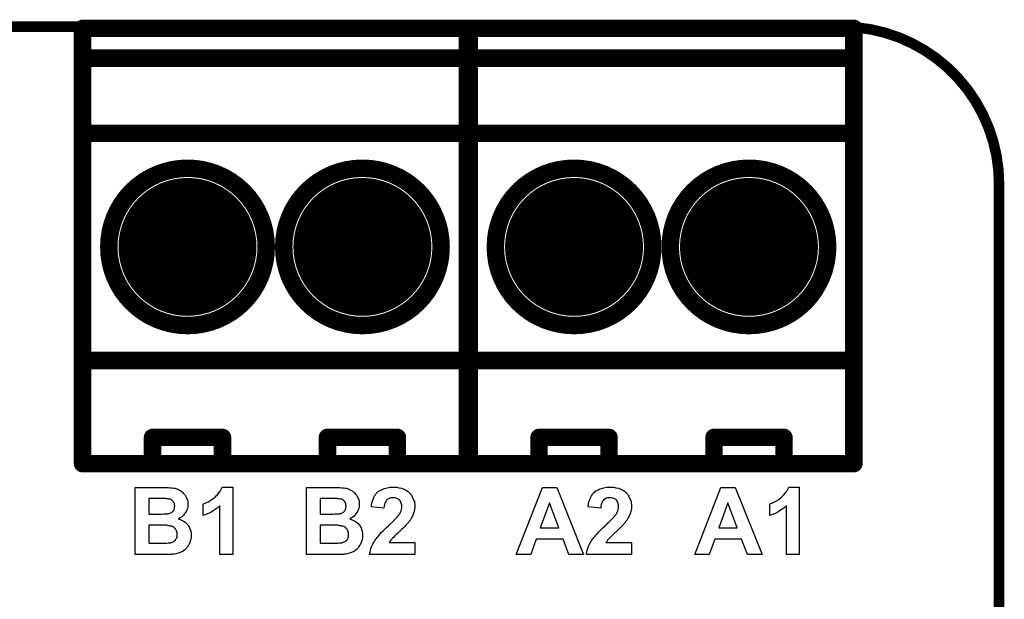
# Model space of a CAD drawing. Extents: x -0.07 to 0.95, y -0.15 to 2.1.
# Tile 22 of 22: x 0.39 to 0.95, y 1.77 to 2.1. Entities that reach past the tile are written whole.
import ezdxf

# ---------------------------------------------------------------- set-up
doc = ezdxf.new("R2010")
doc.units = 0
doc.layers.get('0').update_dxf_attribs({"linetype": 'CONTINUOUS'})
for name, color, linetype in [('gko', 6, 'CONTINUOUS'), ('gto', 2, 'CONTINUOUS'), ('gts', 1, 'CONTINUOUS')]:
    doc.layers.add(name, color=color, linetype=linetype)

# ---------------------------------------------------------------- blocks, each defined once
blk = doc.blocks.new('D58')
at = {"const_width": 0.003}
blk.add_lwpolyline([(-0.0015, 0, 1), (0.0015, 0, 1)], format="xyb", close=True, dxfattribs=at)
blk = doc.blocks.new('D57')
at = {"const_width": 0.005}
blk.add_lwpolyline([(-0.0025, 0, 1), (0.0025, 0, 1)], format="xyb", close=True, dxfattribs=at)
blk = doc.blocks.new('D67')
at = {"const_width": 0.03945}
blk.add_lwpolyline([(-0.019725, 0, 1), (0.019725, 0, 1)], format="xyb", close=True, dxfattribs=at)

msp = doc.modelspace()

# ---------------------------------------------------------------- linework, layer by layer
at = {"layer": 'gko', "color": 6, "const_width": 0.006}
for points in [[(0.04, 2.1), (0.86, 2.1)], [(0.95, 2.01), (0.95, 2.01)], [(0.95, 2.01), (0.95, 2.01)], [(0.95, -0.05), (0.95, 2.01)]]:
    msp.add_lwpolyline(points, dxfattribs=at)
msp.add_lwpolyline([(0.95, 2.01, 0.414214), (0.86, 2.1)], format="xyb", dxfattribs=at)
at = {"layer": 'gto', "color": 2, "const_width": 0.01}
for points in [[(0.426, 1.85), (0.426, 2.099)], [(0.426, 2.099), (0.646, 2.099)], [(0.646, 1.85), (0.646, 2.099)], [(0.647, 1.85), (0.647, 2.099)], [(0.647, 2.099), (0.867, 2.099)], [(0.867, 1.85), (0.867, 2.099)], [(0.426, 2.082), (0.646, 2.082)], [(0.647, 2.082), (0.867, 2.082)], [(0.426, 2.039), (0.646, 2.039)], [(0.647, 2.039), (0.867, 2.039)], [(0.441, 1.974), (0.441, 1.974)], [(0.531, 1.974), (0.531, 1.974)], [(0.531, 1.974), (0.531, 1.974)], [(0.541, 1.974), (0.541, 1.974)], [(0.631, 1.974), (0.631, 1.974)], [(0.631, 1.974), (0.631, 1.974)], [(0.662, 1.974), (0.662, 1.974)], [(0.752, 1.974), (0.752, 1.974)], [(0.752, 1.974), (0.752, 1.974)], [(0.762, 1.974), (0.762, 1.974)], [(0.852, 1.974), (0.852, 1.974)], [(0.852, 1.974), (0.852, 1.974)], [(0.426, 1.909), (0.646, 1.909)], [(0.647, 1.909), (0.867, 1.909)], [(0.466, 1.85), (0.466, 1.865)], [(0.466, 1.865), (0.506, 1.865)], [(0.506, 1.85), (0.506, 1.865)], [(0.566, 1.85), (0.566, 1.865)], [(0.566, 1.865), (0.606, 1.865)], [(0.606, 1.85), (0.606, 1.865)], [(0.687, 1.85), (0.687, 1.865)], [(0.687, 1.865), (0.727, 1.865)], [(0.727, 1.85), (0.727, 1.865)], [(0.787, 1.85), (0.787, 1.865)], [(0.787, 1.865), (0.827, 1.865)], [(0.827, 1.85), (0.827, 1.865)], [(0.426, 1.85), (0.646, 1.85)], [(0.647, 1.85), (0.867, 1.85)]]:
    msp.add_lwpolyline(points, dxfattribs=at)
for points in [[(0.531, 1.974, 1), (0.441, 1.974)], [(0.631, 1.974, 1), (0.541, 1.974)], [(0.752, 1.974, 1), (0.662, 1.974)], [(0.852, 1.974, 1), (0.762, 1.974)], [(0.441, 1.974, 1), (0.531, 1.974)], [(0.541, 1.974, 1), (0.631, 1.974)], [(0.662, 1.974, 1), (0.752, 1.974)], [(0.762, 1.974, 1), (0.852, 1.974)]]:
    msp.add_lwpolyline(points, format="xyb", dxfattribs=at)
at = {"layer": 'gto', "color": 2}
for points in [[(0.4739, 1.8364), (0.475, 1.8363), (0.4761, 1.8362), (0.4771, 1.8361), (0.4781, 1.836), (0.4782, 1.836), (0.4785, 1.836), (0.4789, 1.8359), (0.4794, 1.8357), (0.48, 1.8355), (0.4807, 1.8352), (0.4814, 1.8349), (0.4821, 1.8344), (0.4821, 1.8344), (0.4824, 1.8342), (0.4827, 1.8339), (0.4831, 1.8336), (0.4836, 1.8331), (0.4841, 1.8325), (0.4846, 1.8319), (0.485, 1.8312), (0.4851, 1.8311), (0.4852, 1.8309), (0.4854, 1.8304), (0.4856, 1.8299), (0.4859, 1.8292), (0.4861, 1.8285), (0.4862, 1.8276), (0.4862, 1.8267), (0.4862, 1.8266), (0.4862, 1.8266), (0.4862, 1.8262), (0.4862, 1.8257), (0.4861, 1.8251), (0.4859, 1.8243), (0.4856, 1.8235), (0.4852, 1.8226), (0.4847, 1.8218), (0.4847, 1.8216), (0.4845, 1.8214), (0.4841, 1.821), (0.4837, 1.8205), (0.4832, 1.82), (0.4825, 1.8194), (0.4818, 1.8189), (0.4809, 1.8184), (0.4809, 1.8184), (0.481, 1.8183), (0.4812, 1.8183), (0.4814, 1.8182), (0.4821, 1.8179), (0.4829, 1.8175), (0.4837, 1.8171), (0.4846, 1.8165), (0.4855, 1.8158), (0.4862, 1.8149), (0.4863, 1.8148), (0.4865, 1.8144), (0.4869, 1.8139), (0.4872, 1.8133), (0.4875, 1.8124), (0.4879, 1.8114), (0.4881, 1.8103), (0.4881, 1.8091), (0.4881, 1.809), (0.4881, 1.809), (0.4881, 1.8087), (0.4881, 1.8082), (0.488, 1.8075), (0.4879, 1.8067), (0.4876, 1.8058), (0.4873, 1.8049), (0.4869, 1.804), (0.4869, 1.8039), (0.4867, 1.8036), (0.4864, 1.8032), (0.486, 1.8026), (0.4856, 1.8019), (0.485, 1.8013), (0.4844, 1.8007), (0.4836, 1.8001), (0.4835, 1.8), (0.4832, 1.7998), (0.4828, 1.7996), (0.4821, 1.7993), (0.4814, 1.7989), (0.4805, 1.7987), (0.4795, 1.7984), (0.4784, 1.7982), (0.4781, 1.7982), (0.4779, 1.7982), (0.4774, 1.7982), (0.477, 1.7981), (0.4759, 1.7981), (0.4753, 1.7981), (0.4736, 1.7981), (0.4726, 1.798), (0.456, 1.798), (0.456, 1.8364), (0.4729, 1.8364), (0.4739, 1.8364)], [(0.5119, 1.798), (0.5045, 1.798), (0.5045, 1.8258), (0.5045, 1.8257), (0.5043, 1.8256), (0.5041, 1.8255), (0.5038, 1.8252), (0.5034, 1.8249), (0.503, 1.8245), (0.5024, 1.8241), (0.5018, 1.8237), (0.5011, 1.8233), (0.5004, 1.8228), (0.4996, 1.8223), (0.4988, 1.8219), (0.497, 1.821), (0.495, 1.8203), (0.495, 1.8269), (0.4951, 1.8269), (0.4951, 1.827), (0.4953, 1.827), (0.4955, 1.8271), (0.4961, 1.8274), (0.4968, 1.8277), (0.4978, 1.8281), (0.4988, 1.8287), (0.5, 1.8295), (0.5012, 1.8304), (0.5013, 1.8305), (0.5014, 1.8305), (0.5016, 1.8307), (0.5018, 1.8309), (0.5024, 1.8315), (0.5031, 1.8322), (0.5038, 1.8331), (0.5046, 1.8342), (0.5053, 1.8354), (0.5059, 1.8366), (0.5119, 1.8366), (0.5119, 1.798)], [(0.5719, 1.8364), (0.573, 1.8363), (0.5741, 1.8362), (0.5751, 1.8361), (0.5761, 1.836), (0.5762, 1.836), (0.5765, 1.836), (0.5769, 1.8359), (0.5774, 1.8357), (0.578, 1.8355), (0.5787, 1.8352), (0.5794, 1.8349), (0.5801, 1.8344), (0.5801, 1.8344), (0.5804, 1.8342), (0.5807, 1.8339), (0.5811, 1.8336), (0.5816, 1.8331), (0.5821, 1.8325), (0.5826, 1.8319), (0.583, 1.8312), (0.5831, 1.8311), (0.5832, 1.8309), (0.5834, 1.8304), (0.5836, 1.8299), (0.5839, 1.8292), (0.5841, 1.8285), (0.5842, 1.8276), (0.5842, 1.8267), (0.5842, 1.8266), (0.5842, 1.8266), (0.5842, 1.8262), (0.5842, 1.8257), (0.5841, 1.8251), (0.5839, 1.8243), (0.5836, 1.8235), (0.5832, 1.8226), (0.5827, 1.8218), (0.5827, 1.8216), (0.5825, 1.8214), (0.5821, 1.821), (0.5817, 1.8205), (0.5812, 1.82), (0.5805, 1.8194), (0.5798, 1.8189), (0.5789, 1.8184), (0.5789, 1.8184), (0.579, 1.8183), (0.5792, 1.8183), (0.5794, 1.8182), (0.5801, 1.8179), (0.5809, 1.8175), (0.5817, 1.8171), (0.5826, 1.8165), (0.5835, 1.8158), (0.5842, 1.8149), (0.5843, 1.8148), (0.5845, 1.8144), (0.5849, 1.8139), (0.5852, 1.8133), (0.5855, 1.8124), (0.5859, 1.8114), (0.5861, 1.8103), (0.5861, 1.8091), (0.5861, 1.809), (0.5861, 1.809), (0.5861, 1.8087), (0.5861, 1.8082), (0.586, 1.8075), (0.5859, 1.8067), (0.5856, 1.8058), (0.5853, 1.8049), (0.5849, 1.804), (0.5849, 1.8039), (0.5847, 1.8036), (0.5844, 1.8032), (0.584, 1.8026), (0.5836, 1.8019), (0.583, 1.8013), (0.5824, 1.8007), (0.5816, 1.8001), (0.5815, 1.8), (0.5812, 1.7998), (0.5808, 1.7996), (0.5801, 1.7993), (0.5794, 1.7989), (0.5785, 1.7987), (0.5775, 1.7984), (0.5764, 1.7982), (0.5761, 1.7982), (0.5759, 1.7982), (0.5754, 1.7982), (0.575, 1.7981), (0.5739, 1.7981), (0.5733, 1.7981), (0.5716, 1.7981), (0.5706, 1.798), (0.554, 1.798), (0.554, 1.8364), (0.5709, 1.8364), (0.5719, 1.8364)], [(0.6047, 1.8366), (0.6052, 1.8365), (0.6057, 1.8365), (0.6063, 1.8364), (0.607, 1.8362), (0.6084, 1.8359), (0.6099, 1.8353), (0.6107, 1.835), (0.6113, 1.8346), (0.6121, 1.8341), (0.6127, 1.8335), (0.6127, 1.8335), (0.6128, 1.8334), (0.6129, 1.8332), (0.6132, 1.833), (0.6134, 1.8327), (0.6137, 1.8323), (0.614, 1.8319), (0.6143, 1.8314), (0.6149, 1.8303), (0.6154, 1.829), (0.6157, 1.8283), (0.6158, 1.8275), (0.6159, 1.8267), (0.6159, 1.8259), (0.6159, 1.8257), (0.6159, 1.8254), (0.6159, 1.8249), (0.6158, 1.8243), (0.6157, 1.8235), (0.6155, 1.8227), (0.6153, 1.8218), (0.615, 1.8209), (0.6149, 1.8208), (0.6148, 1.8205), (0.6146, 1.82), (0.6143, 1.8194), (0.6139, 1.8187), (0.6134, 1.8179), (0.6128, 1.817), (0.6121, 1.816), (0.612, 1.816), (0.6118, 1.8157), (0.6114, 1.8153), (0.6109, 1.8148), (0.6103, 1.8141), (0.6094, 1.8132), (0.6084, 1.8123), (0.6072, 1.8111), (0.6072, 1.811), (0.6071, 1.811), (0.6069, 1.8108), (0.6067, 1.8106), (0.6061, 1.81), (0.6053, 1.8094), (0.6046, 1.8087), (0.6039, 1.8079), (0.6032, 1.8073), (0.603, 1.807), (0.6028, 1.8068), (0.6027, 1.8068), (0.6026, 1.8067), (0.6025, 1.8064), (0.6022, 1.8062), (0.6017, 1.8055), (0.6013, 1.8048), (0.6159, 1.8048), (0.6159, 1.798), (0.5901, 1.798), (0.5901, 1.7981), (0.5901, 1.7982), (0.5902, 1.7984), (0.5902, 1.7987), (0.5903, 1.799), (0.5904, 1.7994), (0.5906, 1.8004), (0.5909, 1.8015), (0.5914, 1.8027), (0.5919, 1.804), (0.5926, 1.8053), (0.5926, 1.8054), (0.5927, 1.8055), (0.5929, 1.8057), (0.5931, 1.8059), (0.5933, 1.8063), (0.5936, 1.8067), (0.594, 1.8072), (0.5945, 1.8078), (0.595, 1.8084), (0.5956, 1.8091), (0.5962, 1.8099), (0.597, 1.8107), (0.5978, 1.8115), (0.5988, 1.8125), (0.5998, 1.8135), (0.6009, 1.8145), (0.601, 1.8146), (0.6011, 1.8148), (0.6013, 1.815), (0.6017, 1.8153), (0.6021, 1.8156), (0.6026, 1.8161), (0.6036, 1.8171), (0.6046, 1.8181), (0.6056, 1.8192), (0.606, 1.8196), (0.6064, 1.8201), (0.6068, 1.8205), (0.607, 1.8209), (0.6071, 1.821), (0.6072, 1.8213), (0.6075, 1.8217), (0.6078, 1.8223), (0.6081, 1.823), (0.6083, 1.8238), (0.6085, 1.8245), (0.6086, 1.8254), (0.6086, 1.8254), (0.6086, 1.8255), (0.6086, 1.8257), (0.6085, 1.8262), (0.6084, 1.8268), (0.6082, 1.8274), (0.608, 1.828), (0.6077, 1.8286), (0.6072, 1.8292), (0.6072, 1.8292), (0.607, 1.8294), (0.6067, 1.8296), (0.6063, 1.8299), (0.6057, 1.8301), (0.6051, 1.8303), (0.6044, 1.8305), (0.6036, 1.8305), (0.6032, 1.8305), (0.6027, 1.8305), (0.6022, 1.8304), (0.6016, 1.8302), (0.601, 1.8299), (0.6004, 1.8296), (0.5998, 1.8291), (0.5998, 1.8291), (0.5996, 1.8289), (0.5994, 1.8285), (0.5992, 1.828), (0.5989, 1.8274), (0.5987, 1.8266), (0.5985, 1.8256), (0.5983, 1.8245), (0.591, 1.8253), (0.591, 1.8253), (0.5911, 1.8255), (0.5911, 1.8258), (0.5912, 1.8262), (0.5912, 1.8267), (0.5914, 1.8273), (0.5916, 1.8279), (0.5917, 1.8286), (0.5923, 1.83), (0.593, 1.8315), (0.5934, 1.8322), (0.5939, 1.8329), (0.5945, 1.8334), (0.5951, 1.834), (0.5951, 1.834), (0.5952, 1.8341), (0.5954, 1.8342), (0.5957, 1.8344), (0.596, 1.8346), (0.5965, 1.8348), (0.5969, 1.8351), (0.5975, 1.8353), (0.5981, 1.8356), (0.5987, 1.8358), (0.6002, 1.8362), (0.6019, 1.8365), (0.6028, 1.8366), (0.6037, 1.8366), (0.6043, 1.8366), (0.6047, 1.8366)], [(0.7125, 1.798), (0.7041, 1.798), (0.7008, 1.8067), (0.6854, 1.8067), (0.6822, 1.798), (0.674, 1.798), (0.6889, 1.8364), (0.6971, 1.8364), (0.7125, 1.798)], [(0.7286, 1.8366), (0.7291, 1.8365), (0.7297, 1.8365), (0.7303, 1.8364), (0.7309, 1.8362), (0.7324, 1.8359), (0.7338, 1.8353), (0.7346, 1.835), (0.7353, 1.8346), (0.736, 1.8341), (0.7366, 1.8335), (0.7367, 1.8335), (0.7368, 1.8334), (0.7369, 1.8332), (0.7371, 1.833), (0.7374, 1.8327), (0.7377, 1.8323), (0.7379, 1.8319), (0.7383, 1.8314), (0.7388, 1.8303), (0.7394, 1.829), (0.7396, 1.8283), (0.7397, 1.8275), (0.7398, 1.8267), (0.7399, 1.8259), (0.7399, 1.8257), (0.7399, 1.8254), (0.7398, 1.8249), (0.7398, 1.8243), (0.7397, 1.8235), (0.7395, 1.8227), (0.7393, 1.8218), (0.7389, 1.8209), (0.7389, 1.8208), (0.7388, 1.8205), (0.7385, 1.82), (0.7382, 1.8194), (0.7378, 1.8187), (0.7373, 1.8179), (0.7367, 1.817), (0.736, 1.816), (0.7359, 1.816), (0.7357, 1.8157), (0.7354, 1.8153), (0.7349, 1.8148), (0.7342, 1.8141), (0.7334, 1.8132), (0.7324, 1.8123), (0.7312, 1.8111), (0.7311, 1.811), (0.731, 1.811), (0.7308, 1.8108), (0.7306, 1.8106), (0.73, 1.81), (0.7293, 1.8094), (0.7286, 1.8087), (0.7278, 1.8079), (0.7272, 1.8073), (0.7269, 1.807), (0.7267, 1.8068), (0.7267, 1.8068), (0.7266, 1.8067), (0.7264, 1.8064), (0.7262, 1.8062), (0.7257, 1.8055), (0.7252, 1.8048), (0.7399, 1.8048), (0.7399, 1.798), (0.7141, 1.798), (0.7141, 1.7981), (0.7141, 1.7982), (0.7141, 1.7984), (0.7142, 1.7987), (0.7142, 1.799), (0.7143, 1.7994), (0.7145, 1.8004), (0.7148, 1.8015), (0.7153, 1.8027), (0.7158, 1.804), (0.7166, 1.8053), (0.7166, 1.8054), (0.7167, 1.8055), (0.7168, 1.8057), (0.717, 1.8059), (0.7172, 1.8063), (0.7176, 1.8067), (0.718, 1.8072), (0.7184, 1.8078), (0.7189, 1.8084), (0.7195, 1.8091), (0.7202, 1.8099), (0.721, 1.8107), (0.7218, 1.8115), (0.7227, 1.8125), (0.7237, 1.8135), (0.7248, 1.8145), (0.7249, 1.8146), (0.7251, 1.8148), (0.7253, 1.815), (0.7256, 1.8153), (0.7261, 1.8156), (0.7265, 1.8161), (0.7275, 1.8171), (0.7285, 1.8181), (0.7295, 1.8192), (0.7299, 1.8196), (0.7304, 1.8201), (0.7307, 1.8205), (0.7309, 1.8209), (0.731, 1.821), (0.7312, 1.8213), (0.7314, 1.8217), (0.7317, 1.8223), (0.732, 1.823), (0.7323, 1.8238), (0.7324, 1.8245), (0.7325, 1.8254), (0.7325, 1.8254), (0.7325, 1.8255), (0.7325, 1.8257), (0.7324, 1.8262), (0.7323, 1.8268), (0.7322, 1.8274), (0.7319, 1.828), (0.7316, 1.8286), (0.7312, 1.8292), (0.7311, 1.8292), (0.7309, 1.8294), (0.7306, 1.8296), (0.7302, 1.8299), (0.7297, 1.8301), (0.7291, 1.8303), (0.7283, 1.8305), (0.7275, 1.8305), (0.7271, 1.8305), (0.7267, 1.8305), (0.7262, 1.8304), (0.7256, 1.8302), (0.7249, 1.8299), (0.7243, 1.8296), (0.7238, 1.8291), (0.7237, 1.8291), (0.7236, 1.8289), (0.7233, 1.8285), (0.7231, 1.828), (0.7228, 1.8274), (0.7226, 1.8266), (0.7224, 1.8256), (0.7223, 1.8245), (0.715, 1.8253), (0.715, 1.8253), (0.715, 1.8255), (0.715, 1.8258), (0.7151, 1.8262), (0.7152, 1.8267), (0.7153, 1.8273), (0.7155, 1.8279), (0.7157, 1.8286), (0.7162, 1.83), (0.7169, 1.8315), (0.7173, 1.8322), (0.7178, 1.8329), (0.7184, 1.8334), (0.719, 1.834), (0.7191, 1.834), (0.7192, 1.8341), (0.7193, 1.8342), (0.7196, 1.8344), (0.72, 1.8346), (0.7204, 1.8348), (0.7208, 1.8351), (0.7214, 1.8353), (0.722, 1.8356), (0.7227, 1.8358), (0.7241, 1.8362), (0.7258, 1.8365), (0.7267, 1.8366), (0.7277, 1.8366), (0.7282, 1.8366), (0.7286, 1.8366)], [(0.8145, 1.798), (0.8061, 1.798), (0.8028, 1.8067), (0.7874, 1.8067), (0.7842, 1.798), (0.776, 1.798), (0.7909, 1.8364), (0.7991, 1.8364), (0.8145, 1.798)], [(0.8358, 1.798), (0.8284, 1.798), (0.8284, 1.8258), (0.8284, 1.8257), (0.8283, 1.8256), (0.8281, 1.8255), (0.8277, 1.8252), (0.8273, 1.8249), (0.8269, 1.8245), (0.8263, 1.8241), (0.8257, 1.8237), (0.8251, 1.8233), (0.8243, 1.8228), (0.8236, 1.8223), (0.8227, 1.8219), (0.821, 1.821), (0.819, 1.8203), (0.819, 1.8269), (0.819, 1.8269), (0.8191, 1.827), (0.8192, 1.827), (0.8195, 1.8271), (0.82, 1.8274), (0.8208, 1.8277), (0.8217, 1.8281), (0.8228, 1.8287), (0.824, 1.8295), (0.8252, 1.8304), (0.8252, 1.8305), (0.8253, 1.8305), (0.8255, 1.8307), (0.8257, 1.8309), (0.8263, 1.8315), (0.827, 1.8322), (0.8278, 1.8331), (0.8286, 1.8342), (0.8293, 1.8354), (0.8298, 1.8366), (0.8358, 1.8366), (0.8358, 1.798)], [(0.4715, 1.83), (0.4638, 1.83), (0.4638, 1.8211), (0.4712, 1.8211), (0.4722, 1.8212), (0.4739, 1.8212), (0.4742, 1.8213), (0.4745, 1.8213), (0.4748, 1.8213), (0.4751, 1.8214), (0.4756, 1.8215), (0.4761, 1.8217), (0.4766, 1.8219), (0.4771, 1.8222), (0.4775, 1.8226), (0.4776, 1.8226), (0.4777, 1.8228), (0.4779, 1.823), (0.4781, 1.8234), (0.4783, 1.8239), (0.4785, 1.8244), (0.4786, 1.825), (0.4787, 1.8256), (0.4787, 1.8257), (0.4787, 1.8259), (0.4786, 1.8262), (0.4786, 1.8267), (0.4785, 1.8271), (0.4783, 1.8276), (0.478, 1.8281), (0.4777, 1.8285), (0.4776, 1.8286), (0.4775, 1.8287), (0.4773, 1.8289), (0.477, 1.8291), (0.4765, 1.8294), (0.476, 1.8296), (0.4754, 1.8297), (0.4748, 1.8299), (0.4747, 1.8299), (0.4745, 1.8299), (0.4739, 1.8299), (0.4735, 1.83), (0.4721, 1.83), (0.4715, 1.83)], [(0.5695, 1.83), (0.5618, 1.83), (0.5618, 1.8211), (0.5692, 1.8211), (0.5702, 1.8212), (0.5719, 1.8212), (0.5722, 1.8213), (0.5725, 1.8213), (0.5728, 1.8213), (0.5731, 1.8214), (0.5736, 1.8215), (0.5741, 1.8217), (0.5746, 1.8219), (0.5751, 1.8222), (0.5755, 1.8226), (0.5756, 1.8226), (0.5757, 1.8228), (0.5759, 1.823), (0.5761, 1.8234), (0.5763, 1.8239), (0.5765, 1.8244), (0.5766, 1.825), (0.5767, 1.8256), (0.5767, 1.8257), (0.5767, 1.8259), (0.5766, 1.8262), (0.5766, 1.8267), (0.5765, 1.8271), (0.5763, 1.8276), (0.576, 1.8281), (0.5757, 1.8285), (0.5756, 1.8286), (0.5755, 1.8287), (0.5753, 1.8289), (0.575, 1.8291), (0.5745, 1.8294), (0.574, 1.8296), (0.5734, 1.8297), (0.5728, 1.8299), (0.5727, 1.8299), (0.5725, 1.8299), (0.5719, 1.8299), (0.5715, 1.83), (0.5701, 1.83), (0.5695, 1.83)], [(0.6929, 1.8275), (0.6877, 1.8132), (0.6983, 1.8132), (0.6929, 1.8275)], [(0.7949, 1.8275), (0.7897, 1.8132), (0.8003, 1.8132), (0.7949, 1.8275)], [(0.4718, 1.8148), (0.4638, 1.8148), (0.4638, 1.8045), (0.4723, 1.8045), (0.4731, 1.8045), (0.474, 1.8045), (0.4749, 1.8046), (0.4756, 1.8047), (0.476, 1.8047), (0.4762, 1.8047), (0.4763, 1.8047), (0.4765, 1.8048), (0.4768, 1.8049), (0.4772, 1.805), (0.4776, 1.8052), (0.4781, 1.8055), (0.4786, 1.8058), (0.479, 1.8062), (0.4791, 1.8063), (0.4792, 1.8064), (0.4794, 1.8067), (0.4796, 1.8071), (0.4798, 1.8075), (0.48, 1.8081), (0.4801, 1.8088), (0.4801, 1.8095), (0.4801, 1.8095), (0.4801, 1.8098), (0.4801, 1.8101), (0.48, 1.8105), (0.4799, 1.811), (0.4798, 1.8114), (0.4795, 1.8119), (0.4793, 1.8124), (0.4792, 1.8125), (0.4791, 1.8127), (0.4789, 1.8129), (0.4786, 1.8131), (0.4783, 1.8134), (0.4779, 1.8137), (0.4774, 1.814), (0.4768, 1.8142), (0.4768, 1.8142), (0.4765, 1.8143), (0.476, 1.8144), (0.4758, 1.8144), (0.4754, 1.8145), (0.475, 1.8145), (0.4745, 1.8146), (0.4739, 1.8147), (0.4733, 1.8147), (0.4726, 1.8147), (0.4718, 1.8148)], [(0.5698, 1.8148), (0.5618, 1.8148), (0.5618, 1.8045), (0.5703, 1.8045), (0.5711, 1.8045), (0.572, 1.8045), (0.5729, 1.8046), (0.5736, 1.8047), (0.574, 1.8047), (0.5742, 1.8047), (0.5743, 1.8047), (0.5745, 1.8048), (0.5748, 1.8049), (0.5752, 1.805), (0.5756, 1.8052), (0.5761, 1.8055), (0.5766, 1.8058), (0.577, 1.8062), (0.5771, 1.8063), (0.5772, 1.8064), (0.5774, 1.8067), (0.5776, 1.8071), (0.5778, 1.8075), (0.578, 1.8081), (0.5781, 1.8088), (0.5781, 1.8095), (0.5781, 1.8095), (0.5781, 1.8098), (0.5781, 1.8101), (0.578, 1.8105), (0.5779, 1.811), (0.5778, 1.8114), (0.5775, 1.8119), (0.5773, 1.8124), (0.5772, 1.8125), (0.5771, 1.8127), (0.5769, 1.8129), (0.5766, 1.8131), (0.5763, 1.8134), (0.5759, 1.8137), (0.5754, 1.814), (0.5748, 1.8142), (0.5748, 1.8142), (0.5745, 1.8143), (0.574, 1.8144), (0.5738, 1.8144), (0.5734, 1.8145), (0.573, 1.8145), (0.5725, 1.8146), (0.5719, 1.8147), (0.5713, 1.8147), (0.5706, 1.8147), (0.5698, 1.8148)]]:
    msp.add_lwpolyline(points, dxfattribs=at)

# ---------------------------------------------------------------- block references
at = {"layer": 'gko'}
for p in [(0.86, 2.1), (0.86, 2.1), (0.95, 2.01), (0.95, 2.01), (0.95, 2.01), (0.95, 2.01)]:
    msp.add_blockref('D58', p, dxfattribs=at)
at = {"layer": 'gto'}
for p in [(0.426, 2.099), (0.646, 2.099), (0.646, 2.099), (0.647, 2.099), (0.867, 2.099), (0.867, 2.099), (0.426, 2.082), (0.646, 2.082), (0.647, 2.082), (0.867, 2.082), (0.426, 2.039), (0.646, 2.039), (0.647, 2.039), (0.867, 2.039), (0.441, 1.974), (0.441, 1.974), (0.531, 1.974), (0.531, 1.974), (0.531, 1.974), (0.531, 1.974), (0.541, 1.974), (0.541, 1.974), (0.631, 1.974), (0.631, 1.974), (0.631, 1.974), (0.631, 1.974), (0.662, 1.974), (0.662, 1.974), (0.752, 1.974), (0.752, 1.974), (0.752, 1.974), (0.752, 1.974), (0.762, 1.974), (0.762, 1.974), (0.852, 1.974), (0.852, 1.974), (0.852, 1.974), (0.852, 1.974), (0.426, 1.909), (0.646, 1.909), (0.647, 1.909), (0.867, 1.909), (0.466, 1.865), (0.506, 1.865), (0.506, 1.865), (0.566, 1.865), (0.606, 1.865), (0.606, 1.865), (0.687, 1.865), (0.727, 1.865), (0.727, 1.865), (0.787, 1.865), (0.827, 1.865), (0.827, 1.865), (0.426, 1.85), (0.426, 1.85), (0.466, 1.85), (0.506, 1.85), (0.566, 1.85), (0.606, 1.85), (0.646, 1.85), (0.646, 1.85), (0.647, 1.85), (0.647, 1.85), (0.687, 1.85), (0.727, 1.85), (0.787, 1.85), (0.827, 1.85), (0.867, 1.85), (0.867, 1.85)]:
    msp.add_blockref('D57', p, dxfattribs=at)
at = {"layer": 'gts'}
for p in [(0.486, 1.974), (0.586, 1.974), (0.707, 1.974), (0.807, 1.974)]:
    msp.add_blockref('D67', p, dxfattribs=at)

doc.saveas('drawing.dxf')
